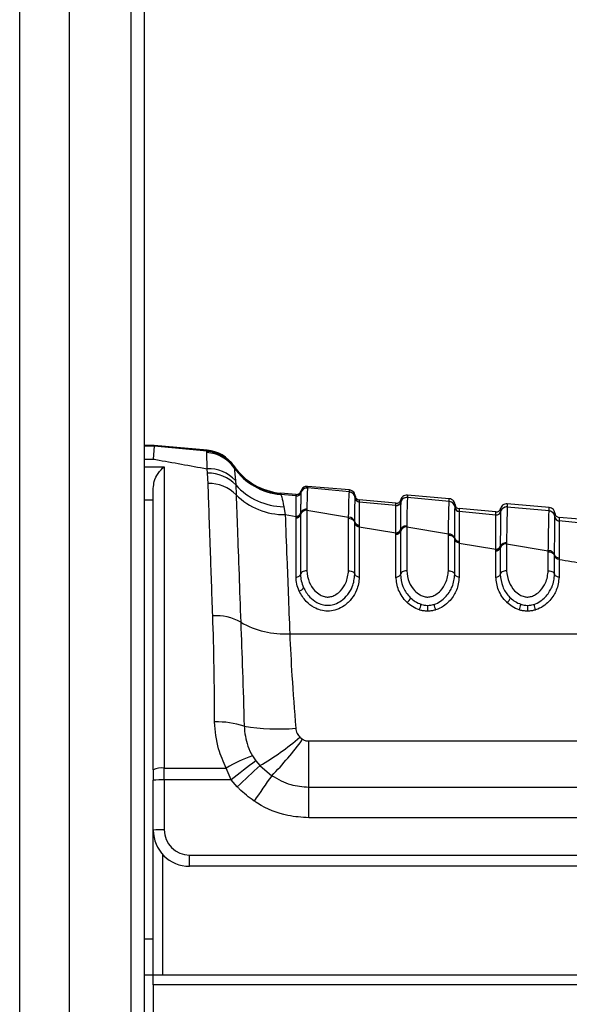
# Model space of a CAD drawing. Header units: millimetres. Extents: x 20 to 26059, y 28 to 17777.
# Tile 29 of 90: x 9216 to 9276, y 6015 to 6123. Entities that reach past the tile are written whole.
import ezdxf

# ---------------------------------------------------------------- set-up
doc = ezdxf.new("R2010")
doc.units = ezdxf.units.MM
doc.header["$LTSCALE"] = 2

msp = doc.modelspace()

# ---------------------------------------------------------------- linework, layer by layer
at = {"color": 8, "linetype": 'Continuous', "lineweight": 25}
for p, q in [((9215.75, 2354.33), (9215.75, 8102.33)), ((9221.21, 8102.33), (9221.21, 2354.33)), ((9228.01, 2354.33), (9228.01, 6573.93)), ((9230.55, 6076.06), (9229.46, 6076.06)), ((9229.46, 6074.63), (9230.46, 6074.63)), ((9229.46, 6073.77), (9231.66, 6073.77)), ((9230.46, 6070.11), (9229.46, 6070.11)), ((9257.72, 6070.14), (9257.72, 6070.14)), ((9257.72, 6069.95), (9257.72, 6069.88)), ((9231.46, 6031.08), (9231.46, 6017.77)), ((9229.46, 6021.73), (9230.46, 6021.73))]:
    msp.add_line(p, q, dxfattribs=at)
at = {"color": 7, "linetype": 'Continuous', "lineweight": 25}
for p, q in [((9228.02, 2354.33), (9228.02, 6573.92)), ((9229.46, 6572.77), (9229.46, 5960.6)), ((9230.55, 6076.11), (9229.46, 6076.11)), ((9230.55, 6076.06), (9230.46, 6074.63)), ((9230.55, 6076.06), (9230.55, 6076.11)), ((9236.39, 6075.6), (9230.55, 6076.11)), ((9236.39, 6075.51), (9230.55, 6076.06)), ((9236.35, 6075.34), (9236.37, 6075.48)), ((9236.37, 6075.48), (9236.39, 6075.51)), ((9236.38, 6073.56), (9236.35, 6075.34)), ((9231.66, 6073.77), (9231.66, 6040.56)), ((9236.44, 6073.07), (9236.38, 6073.56)), ((9239.34, 6073.88), (9239.34, 6073.79)), ((9239.34, 6073.79), (9239.34, 6073.77)), ((9239.34, 6073.77), (9239.36, 6073.68)), ((9239.36, 6073.68), (9239.52, 6072.26)), ((9236.5, 6071.95), (9236.44, 6073.07)), ((9239.52, 6072.26), (9239.54, 6071.79)), ((9230.46, 6040.36), (9230.46, 6071.4)), ((9239.54, 6071.79), (9239.59, 6070.7)), ((9247.46, 6071.45), (9247.45, 6071.44)), ((9252.06, 6071), (9247.45, 6071.44)), ((9252.06, 6071.22), (9247.46, 6071.62)), ((9246.19, 6070.73), (9244.49, 6070.88)), ((9246.19, 6070.56), (9244.49, 6070.72)), ((9246.19, 6070.55), (9246.19, 6070.56)), ((9246.19, 6070.55), (9246.19, 6070.55)), ((9246.72, 6070.93), (9246.72, 6070.92)), ((9246.72, 6070.93), (9246.72, 6070.93)), ((9252.06, 6071), (9252.06, 6071)), ((9252.7, 6070.35), (9252.7, 6070.36)), ((9252.7, 6070.36), (9252.7, 6070.36)), ((9257.19, 6069.77), (9253.15, 6070.12)), ((9258.46, 6070.4), (9258.45, 6070.39)), ((9263.06, 6069.95), (9258.45, 6070.39)), ((9263.06, 6070.26), (9258.46, 6070.66)), ((9244.83, 6069.37), (9244.99, 6068.51)), ((9247.37, 6069.1), (9247.37, 6068.99)), ((9247.37, 6068.99), (9247.37, 6062.32)), ((9247.37, 6068.99), (9251.97, 6068.21)), ((9253.15, 6069.9), (9253.15, 6069.89)), ((9253.15, 6069.9), (9253.15, 6069.9)), ((9257.19, 6069.51), (9253.15, 6069.89)), ((9257.19, 6069.51), (9257.19, 6069.51)), ((9257.19, 6069.5), (9257.19, 6069.51)), ((9257.72, 6069.88), (9257.72, 6069.87)), ((9257.72, 6069.88), (9257.72, 6069.88)), ((9263.06, 6069.95), (9263.06, 6069.95)), ((9263.7, 6069.3), (9263.7, 6069.31)), ((9263.7, 6069.31), (9263.7, 6069.31)), ((9263.7, 6069.31), (9263.7, 6069.3)), ((9268.19, 6068.8), (9264.15, 6069.16)), ((9269.45, 6069.35), (9269.45, 6069.34)), ((9274.06, 6068.91), (9269.45, 6069.34)), ((9274.06, 6069.29), (9269.45, 6069.7)), ((9244.99, 6068.51), (9246.19, 6068.31)), ((9246.19, 6068.12), (9246.19, 6068.24)), ((9246.19, 6061.62), (9246.19, 6068.12)), ((9246.68, 6068.67), (9246.68, 6068.6)), ((9246.68, 6068.6), (9246.68, 6068.48)), ((9246.68, 6068.48), (9246.68, 6061.91)), ((9251.97, 6062.32), (9251.97, 6068.1)), ((9264.15, 6068.86), (9264.15, 6068.85)), ((9268.19, 6068.46), (9264.15, 6068.85)), ((9264.15, 6068.85), (9264.15, 6068.85)), ((9268.19, 6068.46), (9268.19, 6068.46)), ((9268.19, 6068.45), (9268.19, 6068.46)), ((9268.72, 6068.83), (9268.72, 6068.82)), ((9268.72, 6068.83), (9268.72, 6068.83)), ((9274.06, 6068.9), (9274.06, 6068.91)), ((9274.7, 6068.26), (9274.7, 6068.27)), ((9274.7, 6068.26), (9274.7, 6068.26)), ((9279.19, 6067.84), (9275.15, 6068.2)), ((9252.66, 6067.6), (9252.66, 6067.72)), ((9252.66, 6067.52), (9252.66, 6067.6)), ((9252.66, 6061.91), (9252.66, 6067.52)), ((9253.15, 6067.36), (9253.15, 6067.25)), ((9253.15, 6067.25), (9253.15, 6067.17)), ((9253.15, 6067.17), (9253.15, 6061.62)), ((9253.15, 6067.17), (9257.19, 6066.51)), ((9257.68, 6066.85), (9257.68, 6066.77)), ((9258.37, 6067.26), (9258.37, 6067.14)), ((9258.37, 6067.14), (9258.37, 6062.32)), ((9258.37, 6067.14), (9262.97, 6066.37)), ((9275.15, 6067.81), (9275.15, 6067.8)), ((9275.15, 6067.8), (9275.15, 6067.8)), ((9257.19, 6066.43), (9257.19, 6066.51)), ((9257.19, 6066.32), (9257.19, 6066.43)), ((9257.19, 6061.62), (9257.19, 6066.32)), ((9257.68, 6066.77), (9257.68, 6066.66)), ((9257.68, 6066.66), (9257.68, 6061.91)), ((9262.97, 6062.32), (9262.97, 6066.25)), ((9263.66, 6065.78), (9263.66, 6065.89)), ((9263.66, 6061.91), (9263.66, 6065.78)), ((9264.15, 6065.56), (9264.15, 6065.37)), ((9264.15, 6065.37), (9264.15, 6061.62)), ((9264.15, 6065.37), (9268.19, 6064.71)), ((9268.19, 6064.63), (9268.19, 6064.71)), ((9268.19, 6064.51), (9268.19, 6064.63)), ((9268.68, 6065.03), (9268.68, 6064.95)), ((9268.68, 6064.95), (9268.68, 6064.84)), ((9268.68, 6064.84), (9268.68, 6061.91)), ((9269.37, 6065.41), (9269.37, 6065.29)), ((9269.37, 6065.29), (9269.37, 6062.32)), ((9269.37, 6065.29), (9273.97, 6064.52)), ((9268.19, 6061.62), (9268.19, 6064.51)), ((9273.97, 6062.32), (9273.97, 6064.4)), ((9274.66, 6063.96), (9274.66, 6064.08)), ((9274.66, 6061.91), (9274.66, 6063.96)), ((9275.15, 6063.76), (9275.15, 6063.57)), ((9275.15, 6063.57), (9275.15, 6061.62)), ((9245.49, 6055.37), (9300.99, 6055.37)), ((9246.6, 6043.97), (9246.91, 6043.73)), ((9247.58, 6038.47), (9247.58, 6043.55)), ((9247.58, 6043.55), (9284.74, 6043.55)), ((9241.38, 6041.9), (9241.76, 6041.36)), ((9241.76, 6041.36), (9242.21, 6040.83)), ((9242.21, 6040.83), (9243.51, 6039.72)), ((9230.46, 6040.36), (9230.46, 6039.21)), ((9231.66, 6040.56), (9238.5, 6040.56)), ((9231.66, 6039.26), (9231.66, 6040.56)), ((9239.04, 6039.26), (9238.5, 6040.56)), ((9230.46, 6033.73), (9230.46, 6039.21)), ((9231.66, 6039.26), (9231.66, 6033.77)), ((9239.04, 6039.26), (9231.66, 6039.26)), ((9239.71, 6038.5), (9239.04, 6039.26)), ((9247.58, 6035.08), (9247.58, 6038.47)), ((9247.58, 6038.47), (9284.74, 6038.47)), ((9284.74, 6035.08), (9247.58, 6035.08)), ((9230.46, 6017.77), (9230.46, 6033.73)), ((9234.46, 6030.97), (9283.94, 6030.97)), ((9234.46, 6029.73), (9234.46, 6030.97)), ((9283.94, 6029.73), (9234.46, 6029.73)), ((9230.46, 6017.73), (9229.46, 6017.73)), ((9230.46, 6017.77), (9284.86, 6017.77)), ((9230.46, 6016.67), (9230.46, 6017.77)), ((9230.46, 6016.67), (9230.46, 5970.27)), ((9284.86, 6016.67), (9230.46, 6016.67))]:
    msp.add_line(p, q, dxfattribs=at)
for centre, radius, start, end in [((9236.06, 6071.5), 3.99, 34.6394, 85.4623), ((9236.04, 6071.62), 4, 34.5212, 85), ((9236.04, 6071.52), 4, 34.5415, 85.0106), ((9236.12, 6071.38), 3.97, 35.3562, 86.6876), ((9236.54, 6069.53), 4.03, 42.5388, 92.2464), ((9245.1, 6077.85), 7, 214.5212, 265), ((9245.11, 6077.74), 7, 214.5894, 265.0121), ((9245.1, 6077.7), 7.01, 215.0325, 264.9699), ((9236.56, 6068.96), 4.11, 43.419, 91.7179), ((9236.6, 6067.74), 4.2, 44.7165, 91.3346), ((9244.94, 6076.62), 7.25, 221.8331, 269.1075), ((9247.39, 6070.74), 0.7, 84.984, 165.4362), ((9244.83, 6075.87), 7.36, 224.6086, 271.2369), ((9246.23, 6071.06), 0.5, 264.9915, 345.3772), ((9246.23, 6071.05), 0.5, 265.0876, 345.4178), ((9252, 6070.3), 0.7, 4.6299, 85.0364), ((9253.2, 6070.4), 0.5, 184.6298, 265.0363), ((9253.19, 6070.39), 0.5, 184.6811, 265.025), ((9258.39, 6069.69), 0.7, 84.9795, 165.4034), ((9247.34, 6068.31), 0.678, 87.1328, 165.3153), ((9257.23, 6070.01), 0.5, 264.9872, 345.3626), ((9257.23, 6070), 0.5, 265.0466, 345.3845), ((9263, 6069.26), 0.699, 4.6442, 85.0509), ((9264.2, 6069.35), 0.5, 184.6441, 265.0508), ((9264.19, 6069.34), 0.5, 184.682, 265.0395), ((9269.39, 6068.65), 0.7, 84.9752, 165.3781), ((9246.21, 6068.8), 0.484, 267.0618, 345.3897), ((9246.21, 6068.6), 0.485, 267.1328, 345.3153), ((9252.01, 6067.54), 0.677, 15.3817, 93.1472), ((9268.23, 6068.96), 0.5, 264.9829, 345.3482), ((9268.23, 6068.95), 0.5, 265.021, 345.3592), ((9274, 6068.21), 0.699, 4.6582, 85.0651), ((9275.19, 6068.31), 0.5, 184.6582, 265.065), ((9275.19, 6068.3), 0.5, 184.6874, 265.0538), ((9253.13, 6067.84), 0.485, 195.102, 272.7861), ((9253.13, 6067.65), 0.483, 195.7077, 273.3443), ((9257.22, 6066.99), 0.481, 266.157, 343.4451), ((9258.33, 6066.47), 0.674, 86.2357, 163.3348), ((9257.22, 6066.8), 0.482, 266.2357, 343.3348), ((9263.02, 6065.69), 0.674, 17.4404, 94.0236), ((9264.12, 6066.04), 0.482, 197.1349, 273.7063), ((9268.23, 6065.18), 0.479, 265.3009, 341.3409), ((9268.23, 6064.99), 0.48, 265.3876, 341.2043), ((9269.32, 6064.62), 0.672, 85.3876, 161.2043), ((9274.03, 6063.85), 0.673, 19.6451, 94.8472), ((9275.12, 6064.23), 0.481, 199.3137, 274.5626), ((9246.42, 6060.69), 0.623, 280.69, 339.4552), ((9257.98, 6059.56), 0.849, 300.371, 344.024), ((9268.98, 6059.56), 0.849, 300.371, 344.024), ((9258.08, 6058.84), 1.88, 333.4988, 353.0668), ((9540.79, 6058.73), 280.11, 180.0455, 180.1763), ((9263.28, 6058.84), 1.92, 186.7991, 206.0011), ((9269.08, 6058.84), 1.88, 333.4988, 353.0668), ((9551.79, 6058.73), 280.11, 180.0455, 180.1763), ((9274.28, 6058.84), 1.92, 186.7991, 206.0011), ((9237.34, 6051.72), 5.64, 60.7593, 93.3236), ((9244.96, 6065.19), 9.84, 240.3309, 273.0709), ((9237.53, 6035.98), 9.67, 72.2918, 91.7937), ((9244.29, 6067.44), 22.57, 260.2578, 274.7295), ((9227.83, 6065.59), 28.63, 300.1498, 310.9562), ((9216.81, 6065.76), 37.3, 315.7261, 323.8021), ((9246.39, 6027.4), 15.35, 109.0585, 120.9417), ((9290.66, 5975.36), 82.14, 126.5413, 128.935), ((9301.28, 5974.79), 88.6, 131.8075, 134.0214), ((9231.37, 6038.59), 1.99, 81.5517, 117.209), ((9336.04, 5973.56), 113.75, 144.434, 146.1493), ((9231.36, 6030.63), 8.63, 88.0109, 95.9867), ((9231.36, 6025.14), 8.63, 88.0109, 95.9867), ((9234.46, 6033.73), 4, 180, 270), ((9234.46, 6033.77), 2.8, 180, 270)]:
    msp.add_arc(centre, radius, start, end, dxfattribs=at)
for points, knots in [([(9236.39, 6075.51), (9236.39, 6075.53), (9236.39, 6075.59), (9236.39, 6075.6), (9236.39, 6075.6)], [0, 0, 0, 0, 0.458483, 1, 1, 1, 1]), ([(9230.46, 6074.63), (9230.56, 6074.61), (9232.51, 6074.26), (9234.5, 6073.9), (9236.38, 6073.56)], [0, 0, 0, 0, 0.05035, 1, 1, 1, 1]), ([(9230.46, 6071.4), (9230.49, 6071.65), (9230.55, 6072.28), (9231.01, 6073.14), (9231.43, 6073.59), (9231.66, 6073.77), (9231.66, 6073.77)], [0, 0, 0, 0, 0.233898, 0.576759, 0.994715, 1, 1, 1, 1]), ([(9237.01, 6057.36), (9236.92, 6059.87), (9236.78, 6064.01), (9236.61, 6068.75), (9236.54, 6070.87), (9236.5, 6071.95)], [0, 0, 0, 0, 0.433271, 0.71391, 1, 1, 1, 1]), ([(9247.46, 6071.62), (9247.36, 6071.62), (9247.18, 6071.61), (9246.93, 6071.47), (9246.78, 6071.29), (9246.73, 6071.15), (9246.72, 6071.1)], [0, 0, 0, 0, 0.279636, 0.559272, 0.838908, 1, 1, 1, 1]), ([(9247.46, 6071.45), (9247.36, 6071.44), (9247.18, 6071.44), (9246.93, 6071.3), (9246.78, 6071.11), (9246.73, 6070.98), (9246.72, 6070.93)], [0, 0, 0, 0, 0.279598, 0.559198, 0.838799, 1, 1, 1, 1]), ([(9247.45, 6071.44), (9247.45, 6071.44), (9247.44, 6071.38), (9247.42, 6070.96), (9247.39, 6069.73), (9247.37, 6069.1)], [0, 0, 0, 0, 0.002812, 0.494132, 1, 1, 1, 1]), ([(9247.46, 6071.62), (9247.46, 6071.62), (9247.46, 6071.62), (9247.46, 6071.59), (9247.46, 6071.5), (9247.46, 6071.45)], [0, 0, 0, 0, 0.024033, 0.499895, 1, 1, 1, 1]), ([(9252.06, 6071), (9252.06, 6071.01), (9252.06, 6071.08), (9252.06, 6071.18), (9252.06, 6071.22), (9252.06, 6071.22), (9252.06, 6071.22)], [0, 0, 0, 0, 0.0661, 0.493687, 0.921273, 1, 1, 1, 1]), ([(9252.7, 6070.58), (9252.69, 6070.63), (9252.67, 6070.77), (9252.55, 6070.98), (9252.33, 6071.16), (9252.15, 6071.2), (9252.06, 6071.22)], [0, 0, 0, 0, 0.161092, 0.440728, 0.720364, 1, 1, 1, 1]), ([(9239.59, 6070.7), (9239.63, 6069.47), (9239.72, 6066.97), (9239.89, 6062.17), (9240.03, 6058.43), (9240.09, 6056.65)], [0, 0, 0, 0, 0.336899, 0.683337, 1, 1, 1, 1]), ([(9244.49, 6070.88), (9244.49, 6070.87), (9244.49, 6070.86), (9244.5, 6070.8), (9244.5, 6070.77)], [0, 0, 0, 0, 0.508496, 1, 1, 1, 1]), ([(9244.5, 6070.77), (9244.5, 6070.77), (9244.5, 6070.75), (9244.49, 6070.73), (9244.49, 6070.72)], [0, 0, 0, 0, 0.194649, 1, 1, 1, 1]), ([(9244.49, 6070.72), (9244.53, 6070.65), (9244.63, 6070.48), (9244.76, 6069.79), (9244.83, 6069.37)], [0, 0, 0, 0, 0.412049, 1, 1, 1, 1]), ([(9246.19, 6070.56), (9246.19, 6070.61), (9246.19, 6070.68), (9246.19, 6070.72), (9246.19, 6070.73), (9246.19, 6070.73)], [0, 0, 0, 0, 0.494543, 0.782677, 1, 1, 1, 1]), ([(9246.19, 6068.31), (9246.19, 6068.67), (9246.19, 6069.91), (9246.19, 6070.29), (9246.19, 6070.55)], [0, 0, 0, 0, 0.291046, 1, 1, 1, 1]), ([(9246.72, 6070.92), (9246.71, 6070.65), (9246.7, 6070.32), (9246.69, 6069.2), (9246.68, 6068.82), (9246.68, 6068.67)], [0, 0, 0, 0, 0.708615, 0.884881, 1, 1, 1, 1]), ([(9246.72, 6071.09), (9246.72, 6071.08), (9246.72, 6071.05), (9246.72, 6070.98), (9246.72, 6070.93)], [0, 0, 0, 0, 0.3163047, 1, 1, 1, 1]), ([(9251.97, 6068.21), (9251.98, 6068.47), (9251.99, 6069.24), (9252.02, 6070.36), (9252.04, 6070.89), (9252.06, 6070.99), (9252.06, 6071)], [0, 0, 0, 0, 0.160385, 0.490153, 0.944734, 1, 1, 1, 1]), ([(9252.7, 6070.36), (9252.69, 6070.41), (9252.67, 6070.55), (9252.55, 6070.76), (9252.33, 6070.94), (9252.15, 6070.98), (9252.06, 6071)], [0, 0, 0, 0, 0.160981, 0.440654, 0.720327, 1, 1, 1, 1]), ([(9252.66, 6067.72), (9252.67, 6068.17), (9252.67, 6069.01), (9252.68, 6069.87), (9252.69, 6070.25), (9252.7, 6070.33), (9252.7, 6070.35)], [0, 0, 0, 0, 0.310244, 0.578241, 0.913143, 1, 1, 1, 1]), ([(9252.7, 6070.36), (9252.7, 6070.42), (9252.7, 6070.52), (9252.7, 6070.57), (9252.7, 6070.58), (9252.7, 6070.58)], [0, 0, 0, 0, 0.493682, 0.749994, 1, 1, 1, 1]), ([(9253.15, 6070.12), (9253.15, 6070.12), (9253.15, 6070.11), (9253.15, 6070.06), (9253.15, 6069.97), (9253.15, 6069.9)], [0, 0, 0, 0, 0.250008, 0.50632, 1, 1, 1, 1]), ([(9258.46, 6070.66), (9258.36, 6070.66), (9258.18, 6070.65), (9257.93, 6070.51), (9257.78, 6070.33), (9257.73, 6070.19), (9257.72, 6070.14)], [0, 0, 0, 0, 0.279636, 0.559272, 0.838908, 1, 1, 1, 1]), ([(9258.46, 6070.4), (9258.36, 6070.4), (9258.18, 6070.39), (9257.93, 6070.25), (9257.78, 6070.06), (9257.73, 6069.93), (9257.72, 6069.88)], [0, 0, 0, 0, 0.279611, 0.559221, 0.838832, 1, 1, 1, 1]), ([(9257.72, 6070.14), (9257.72, 6070.12), (9257.72, 6070.1), (9257.72, 6070.02), (9257.72, 6069.97), (9257.72, 6069.95)], [0, 0, 0, 0, 0.580101, 0.866799, 1, 1, 1, 1]), ([(9258.45, 6070.39), (9258.45, 6070.3), (9258.44, 6070.15), (9258.41, 6069.42), (9258.39, 6068.5), (9258.38, 6067.6), (9258.37, 6067.26)], [0, 0, 0, 0, 0.284926, 0.4961, 0.80713, 1, 1, 1, 1]), ([(9258.46, 6070.66), (9258.46, 6070.66), (9258.46, 6070.65), (9258.46, 6070.58), (9258.46, 6070.5), (9258.46, 6070.41), (9258.46, 6070.4)], [0, 0, 0, 0, 0.3052025, 0.4998424, 0.916458, 1, 1, 1, 1]), ([(9263.06, 6069.95), (9263.06, 6070.01), (9263.06, 6070.1), (9263.06, 6070.21), (9263.06, 6070.25), (9263.06, 6070.26), (9263.06, 6070.26)], [0, 0, 0, 0, 0.314829, 0.495571, 0.884785, 1, 1, 1, 1]), ([(9263.7, 6069.62), (9263.69, 6069.67), (9263.67, 6069.81), (9263.55, 6070.02), (9263.33, 6070.2), (9263.15, 6070.24), (9263.06, 6070.26)], [0, 0, 0, 0, 0.161092, 0.440728, 0.720364, 1, 1, 1, 1]), ([(9247.37, 6069.1), (9247.28, 6069.1), (9247.1, 6069.08), (9246.86, 6068.94), (9246.73, 6068.76), (9246.69, 6068.64), (9246.68, 6068.6)], [0, 0, 0, 0, 0.279724, 0.559449, 0.839173, 1, 1, 1, 1]), ([(9253.15, 6069.89), (9253.15, 6069.88), (9253.15, 6069.8), (9253.15, 6069.44), (9253.15, 6068.61), (9253.15, 6067.8), (9253.15, 6067.36)], [0, 0, 0, 0, 0.08676, 0.421461, 0.689498, 1, 1, 1, 1]), ([(9257.19, 6069.51), (9257.19, 6069.55), (9257.19, 6069.63), (9257.19, 6069.74), (9257.19, 6069.75), (9257.19, 6069.77)], [0, 0, 0, 0, 0.2615289, 0.4964008, 1, 1, 1, 1]), ([(9257.19, 6066.51), (9257.19, 6066.92), (9257.19, 6067.73), (9257.19, 6068.96), (9257.19, 6069.28), (9257.19, 6069.5)], [0, 0, 0, 0, 0.246295, 0.496961, 1, 1, 1, 1]), ([(9257.72, 6069.87), (9257.71, 6069.66), (9257.7, 6069.34), (9257.69, 6068.1), (9257.68, 6067.26), (9257.68, 6066.85)], [0, 0, 0, 0, 0.5027703, 0.7535012, 1, 1, 1, 1]), ([(9262.97, 6066.37), (9262.97, 6066.37), (9262.98, 6066.99), (9262.99, 6067.91), (9263.02, 6069.01), (9263.04, 6069.7), (9263.05, 6069.87), (9263.06, 6069.95)], [0, 0, 0, 0, 0.0043085, 0.292825, 0.4919436, 0.7826849, 1, 1, 1, 1]), ([(9263.7, 6069.31), (9263.69, 6069.36), (9263.67, 6069.5), (9263.55, 6069.71), (9263.33, 6069.89), (9263.15, 6069.93), (9263.06, 6069.95)], [0, 0, 0, 0, 0.161012, 0.440674, 0.720337, 1, 1, 1, 1]), ([(9263.66, 6065.89), (9263.66, 6066.39), (9263.67, 6067.32), (9263.68, 6068.58), (9263.69, 6069.16), (9263.7, 6069.29), (9263.7, 6069.3)], [0, 0, 0, 0, 0.260049, 0.495705, 0.929228, 1, 1, 1, 1]), ([(9263.7, 6069.31), (9263.7, 6069.4), (9263.7, 6069.52), (9263.7, 6069.6), (9263.7, 6069.61), (9263.7, 6069.62)], [0, 0, 0, 0, 0.4955633, 0.712251, 1, 1, 1, 1]), ([(9264.15, 6069.16), (9264.15, 6069.15), (9264.15, 6069.14), (9264.15, 6069.06), (9264.15, 6068.94), (9264.15, 6068.86)], [0, 0, 0, 0, 0.287751, 0.504438, 1, 1, 1, 1]), ([(9269.45, 6069.7), (9269.36, 6069.7), (9269.18, 6069.69), (9268.93, 6069.55), (9268.78, 6069.36), (9268.73, 6069.23), (9268.72, 6069.18)], [0, 0, 0, 0, 0.279636, 0.559272, 0.838908, 1, 1, 1, 1]), ([(9269.45, 6069.35), (9269.36, 6069.35), (9269.18, 6069.34), (9268.93, 6069.2), (9268.78, 6069.02), (9268.73, 6068.88), (9268.72, 6068.83)], [0, 0, 0, 0, 0.279617, 0.559234, 0.838851, 1, 1, 1, 1]), ([(9268.72, 6069.18), (9268.72, 6069.16), (9268.72, 6069.14), (9268.72, 6069), (9268.72, 6068.89), (9268.72, 6068.83)], [0, 0, 0, 0, 0.502579, 0.705981, 1, 1, 1, 1]), ([(9269.45, 6069.34), (9269.45, 6069.33), (9269.45, 6069.26), (9269.43, 6068.95), (9269.42, 6068.28), (9269.4, 6067.27), (9269.38, 6066.2), (9269.37, 6065.41)], [0, 0, 0, 0, 0.037003, 0.308027, 0.496839, 0.632749, 1, 1, 1, 1]), ([(9269.45, 6069.7), (9269.45, 6069.69), (9269.45, 6069.68), (9269.45, 6069.6), (9269.45, 6069.5), (9269.45, 6069.39), (9269.45, 6069.35)], [0, 0, 0, 0, 0.330895, 0.499787, 0.837714, 1, 1, 1, 1]), ([(9274.06, 6068.91), (9274.06, 6068.91), (9274.06, 6069), (9274.06, 6069.1), (9274.06, 6069.22), (9274.06, 6069.28), (9274.06, 6069.29), (9274.06, 6069.29)], [0, 0, 0, 0, 0.0173915, 0.3369317, 0.4966963, 0.8162996, 1, 1, 1, 1]), ([(9274.7, 6068.65), (9274.69, 6068.71), (9274.67, 6068.85), (9274.55, 6069.06), (9274.33, 6069.24), (9274.15, 6069.28), (9274.06, 6069.29)], [0, 0, 0, 0, 0.161092, 0.440728, 0.720364, 1, 1, 1, 1]), ([(9244.99, 6068.51), (9245.04, 6066.99), (9245.14, 6064.49), (9245.32, 6059.86), (9245.43, 6056.88), (9245.49, 6055.37)], [0, 0, 0, 0, 0.435994, 0.71534, 1, 1, 1, 1]), ([(9246.19, 6068.24), (9246.25, 6068.24), (9246.36, 6068.25), (9246.52, 6068.33), (9246.63, 6068.45), (9246.66, 6068.55), (9246.68, 6068.6)], [0, 0, 0, 0, 0.2500011, 0.5000015, 0.7500011, 1, 1, 1, 1]), ([(9246.19, 6068.24), (9246.19, 6068.24), (9246.19, 6068.26), (9246.19, 6068.29), (9246.19, 6068.31)], [0, 0, 0, 0, 0.009455, 1, 1, 1, 1]), ([(9251.97, 6068.1), (9251.97, 6068.1), (9251.97, 6068.14), (9251.97, 6068.17), (9251.97, 6068.21)], [0, 0, 0, 0, 0.0094, 1, 1, 1, 1]), ([(9251.97, 6068.1), (9252.06, 6068.09), (9252.25, 6068.07), (9252.48, 6067.93), (9252.62, 6067.76), (9252.65, 6067.65), (9252.66, 6067.6)], [0, 0, 0, 0, 0.281356, 0.561532, 0.840526, 1, 1, 1, 1]), ([(9264.15, 6068.85), (9264.15, 6068.83), (9264.15, 6068.72), (9264.15, 6068.15), (9264.15, 6066.94), (9264.15, 6066.03), (9264.15, 6065.56)], [0, 0, 0, 0, 0.070691, 0.503986, 0.739713, 1, 1, 1, 1]), ([(9268.19, 6068.46), (9268.19, 6068.52), (9268.19, 6068.63), (9268.19, 6068.77), (9268.19, 6068.79), (9268.19, 6068.8)], [0, 0, 0, 0, 0.29402, 0.497422, 1, 1, 1, 1]), ([(9268.19, 6064.71), (9268.19, 6065.27), (9268.19, 6066.28), (9268.19, 6067.79), (9268.19, 6068.18), (9268.19, 6068.45)], [0, 0, 0, 0, 0.274548, 0.497884, 1, 1, 1, 1]), ([(9268.72, 6068.82), (9268.72, 6068.82), (9268.71, 6068.69), (9268.7, 6068.09), (9268.69, 6066.64), (9268.68, 6065.6), (9268.68, 6065.03)], [0, 0, 0, 0, 0.0249254, 0.5019836, 0.7253089, 1, 1, 1, 1]), ([(9273.97, 6064.52), (9273.98, 6065.38), (9274, 6066.55), (9274.02, 6067.64), (9274.03, 6068.38), (9274.05, 6068.77), (9274.06, 6068.88), (9274.06, 6068.9)], [0, 0, 0, 0, 0.363104, 0.492334, 0.672218, 0.929868, 1, 1, 1, 1]), ([(9274.7, 6068.26), (9274.69, 6068.31), (9274.67, 6068.45), (9274.55, 6068.66), (9274.33, 6068.84), (9274.15, 6068.88), (9274.06, 6068.9)], [0, 0, 0, 0, 0.161031, 0.440687, 0.720344, 1, 1, 1, 1]), ([(9274.66, 6064.08), (9274.66, 6064.13), (9274.67, 6064.82), (9274.67, 6065.88), (9274.68, 6067.54), (9274.69, 6067.96), (9274.7, 6068.26)], [0, 0, 0, 0, 0.022107, 0.283651, 0.496206, 1, 1, 1, 1]), ([(9274.7, 6068.27), (9274.7, 6068.38), (9274.7, 6068.53), (9274.7, 6068.63), (9274.7, 6068.65), (9274.7, 6068.65)], [0, 0, 0, 0, 0.496689, 0.688219, 1, 1, 1, 1]), ([(9275.15, 6068.2), (9275.15, 6068.19), (9275.15, 6068.18), (9275.15, 6068.07), (9275.15, 6067.92), (9275.15, 6067.81)], [0, 0, 0, 0, 0.311783, 0.503313, 1, 1, 1, 1]), ([(9258.37, 6067.26), (9258.28, 6067.25), (9258.1, 6067.23), (9257.86, 6067.1), (9257.73, 6066.93), (9257.69, 6066.82), (9257.68, 6066.77)], [0, 0, 0, 0, 0.279704, 0.559409, 0.839113, 1, 1, 1, 1]), ([(9275.15, 6067.8), (9275.15, 6067.79), (9275.15, 6067.65), (9275.15, 6066.99), (9275.15, 6065.49), (9275.15, 6064.39), (9275.15, 6063.76)], [0, 0, 0, 0, 0.0506728, 0.5038189, 0.7163241, 1, 1, 1, 1]), ([(9279.19, 6067.42), (9278.79, 6067.45), (9277.44, 6067.58), (9276.1, 6067.71), (9275.15, 6067.8)], [0, 0, 0, 0, 0.297159, 1, 1, 1, 1]), ([(9257.19, 6066.43), (9257.25, 6066.44), (9257.36, 6066.45), (9257.52, 6066.52), (9257.63, 6066.63), (9257.66, 6066.73), (9257.68, 6066.77)], [0, 0, 0, 0, 0.2500009, 0.5000012, 0.7500009, 1, 1, 1, 1]), ([(9262.97, 6066.25), (9262.97, 6066.25), (9262.97, 6066.29), (9262.97, 6066.33), (9262.97, 6066.37)], [0, 0, 0, 0, 0.009508, 1, 1, 1, 1]), ([(9262.97, 6066.25), (9263.06, 6066.24), (9263.25, 6066.22), (9263.48, 6066.09), (9263.62, 6065.93), (9263.65, 6065.82), (9263.66, 6065.78)], [0, 0, 0, 0, 0.279613, 0.559227, 0.83884, 1, 1, 1, 1]), ([(9264.15, 6065.37), (9264.1, 6065.38), (9263.98, 6065.4), (9263.83, 6065.5), (9263.71, 6065.62), (9263.68, 6065.73), (9263.66, 6065.78)], [0, 0, 0, 0, 0.249971, 0.499954, 0.749961, 1, 1, 1, 1]), ([(9268.19, 6064.63), (9268.25, 6064.63), (9268.36, 6064.64), (9268.52, 6064.72), (9268.63, 6064.82), (9268.66, 6064.91), (9268.68, 6064.95)], [0, 0, 0, 0, 0.250001, 0.500001, 0.750001, 1, 1, 1, 1]), ([(9269.37, 6065.41), (9269.28, 6065.4), (9269.1, 6065.39), (9268.86, 6065.26), (9268.73, 6065.1), (9268.69, 6064.99), (9268.68, 6064.95)], [0, 0, 0, 0, 0.279692, 0.559386, 0.839081, 1, 1, 1, 1]), ([(9273.97, 6064.4), (9273.97, 6064.4), (9273.97, 6064.44), (9273.97, 6064.48), (9273.97, 6064.52)], [0, 0, 0, 0, 0.009578, 1, 1, 1, 1]), ([(9273.97, 6064.4), (9274.06, 6064.39), (9274.25, 6064.38), (9274.48, 6064.26), (9274.62, 6064.11), (9274.65, 6064), (9274.66, 6063.96)], [0, 0, 0, 0, 0.279617, 0.559234, 0.838851, 1, 1, 1, 1]), ([(9275.15, 6063.57), (9275.1, 6063.58), (9274.98, 6063.6), (9274.83, 6063.69), (9274.71, 6063.81), (9274.68, 6063.91), (9274.66, 6063.96)], [0, 0, 0, 0, 0.2499755, 0.4999615, 0.7499674, 1, 1, 1, 1]), ([(9275.15, 6063.57), (9275.61, 6063.49), (9276.95, 6063.27), (9278.3, 6063.05), (9279.19, 6062.91)], [0, 0, 0, 0, 0.3365034, 1, 1, 1, 1]), ([(9246.53, 6060.08), (9246.43, 6060.34), (9246.23, 6060.85), (9246.2, 6061.36), (9246.19, 6061.62)], [0, 0, 0, 0, 0.500182, 1, 1, 1, 1]), ([(9253.15, 6061.62), (9253.1, 6061.13), (9253, 6060.32), (9252.35, 6059.23), (9251.61, 6058.48), (9250.73, 6058.02), (9250.08, 6057.88), (9249.48, 6057.86), (9248.88, 6057.94), (9248.04, 6058.29), (9247.14, 6059), (9246.76, 6059.68), (9246.53, 6060.08)], [0, 0, 0, 0, 0.180877, 0.299274, 0.418536, 0.504076, 0.577303, 0.595203, 0.666075, 0.737401, 0.846797, 1, 1, 1, 1]), ([(9247.37, 6062.32), (9247.28, 6062.31), (9247.1, 6062.3), (9246.86, 6062.19), (9246.73, 6062.05), (9246.69, 6061.95), (9246.68, 6061.91)], [0, 0, 0, 0, 0.279636, 0.559272, 0.838908, 1, 1, 1, 1]), ([(9246.68, 6061.91), (9246.69, 6061.67), (9246.72, 6061.19), (9246.91, 6060.71), (9247, 6060.47)], [0, 0, 0, 0, 0.500117, 1, 1, 1, 1]), ([(9247, 6060.47), (9247.2, 6060.11), (9247.54, 6059.49), (9248.33, 6058.86), (9249.03, 6058.56), (9249.52, 6058.5), (9250, 6058.51), (9250.53, 6058.63), (9251.27, 6059.03), (9251.93, 6059.7), (9252.52, 6060.7), (9252.61, 6061.45), (9252.66, 6061.91)], [0, 0, 0, 0, 0.159617, 0.26824, 0.335062, 0.398894, 0.414917, 0.481423, 0.563154, 0.683873, 0.808015, 1, 1, 1, 1]), ([(9247.37, 6062.32), (9247.42, 6061.89), (9247.52, 6061.13), (9248.11, 6060.21), (9248.74, 6059.68), (9249.26, 6059.45), (9249.71, 6059.4), (9250.16, 6059.48), (9250.65, 6059.71), (9251.22, 6060.21), (9251.82, 6061.11), (9251.91, 6061.87), (9251.97, 6062.32)], [0, 0, 0, 0, 0.181496, 0.323762, 0.408831, 0.462283, 0.504169, 0.545965, 0.600528, 0.677267, 0.807828, 1, 1, 1, 1]), ([(9251.97, 6062.32), (9252.06, 6062.31), (9252.25, 6062.3), (9252.48, 6062.19), (9252.62, 6062.05), (9252.65, 6061.95), (9252.66, 6061.91)], [0, 0, 0, 0, 0.279636, 0.559272, 0.838908, 1, 1, 1, 1]), ([(9258.41, 6058.83), (9258.41, 6058.83), (9257.99, 6059.24), (9257.36, 6060.18), (9257.24, 6061.14), (9257.19, 6061.62)], [0, 0, 0, 0, 0.005036, 0.503601, 1, 1, 1, 1]), ([(9258.37, 6062.32), (9258.28, 6062.31), (9258.1, 6062.3), (9257.86, 6062.19), (9257.73, 6062.05), (9257.69, 6061.95), (9257.68, 6061.91)], [0, 0, 0, 0, 0.279636, 0.559272, 0.838908, 1, 1, 1, 1]), ([(9257.68, 6061.91), (9257.73, 6061.46), (9257.83, 6060.64), (9258.37, 6059.76), (9258.74, 6059.38), (9258.8, 6059.32)], [0, 0, 0, 0, 0.500688, 0.922786, 1, 1, 1, 1]), ([(9258.37, 6062.32), (9258.42, 6061.89), (9258.52, 6061.13), (9259.11, 6060.21), (9259.74, 6059.68), (9260.26, 6059.45), (9260.71, 6059.4), (9261.16, 6059.48), (9261.65, 6059.71), (9262.22, 6060.21), (9262.82, 6061.11), (9262.91, 6061.87), (9262.97, 6062.32)], [0, 0, 0, 0, 0.181549, 0.323795, 0.40885, 0.462296, 0.504185, 0.545984, 0.60056, 0.677304, 0.807908, 1, 1, 1, 1]), ([(9261.38, 6058.61), (9261.44, 6058.63), (9261.76, 6058.74), (9262.46, 6059.17), (9263.03, 6059.85), (9263.54, 6060.82), (9263.61, 6061.45), (9263.66, 6061.91)], [0, 0, 0, 0, 0.0414369, 0.2012956, 0.4991793, 0.6372704, 1, 1, 1, 1]), ([(9264.15, 6061.62), (9264.1, 6061.13), (9264.02, 6060.45), (9263.47, 6059.4), (9262.82, 6058.63), (9262.02, 6058.15), (9261.64, 6058.03), (9261.56, 6058)], [0, 0, 0, 0, 0.35082, 0.485426, 0.783992, 0.954198, 1, 1, 1, 1]), ([(9262.97, 6062.32), (9263.06, 6062.31), (9263.25, 6062.3), (9263.48, 6062.19), (9263.62, 6062.05), (9263.65, 6061.95), (9263.66, 6061.91)], [0, 0, 0, 0, 0.279636, 0.559272, 0.838908, 1, 1, 1, 1]), ([(9269.41, 6058.83), (9269.41, 6058.83), (9268.99, 6059.24), (9268.36, 6060.18), (9268.24, 6061.14), (9268.19, 6061.62)], [0, 0, 0, 0, 0.005036, 0.503601, 1, 1, 1, 1]), ([(9269.37, 6062.32), (9269.28, 6062.31), (9269.1, 6062.3), (9268.86, 6062.19), (9268.73, 6062.05), (9268.69, 6061.95), (9268.68, 6061.91)], [0, 0, 0, 0, 0.279636, 0.559272, 0.838908, 1, 1, 1, 1]), ([(9268.68, 6061.91), (9268.73, 6061.46), (9268.83, 6060.64), (9269.37, 6059.76), (9269.74, 6059.38), (9269.8, 6059.32)], [0, 0, 0, 0, 0.5006885, 0.9227865, 1, 1, 1, 1]), ([(9269.37, 6062.32), (9269.42, 6061.89), (9269.52, 6061.13), (9270.11, 6060.21), (9270.74, 6059.68), (9271.26, 6059.45), (9271.71, 6059.4), (9272.16, 6059.48), (9272.65, 6059.71), (9273.22, 6060.21), (9273.82, 6061.11), (9273.91, 6061.87), (9273.97, 6062.32)], [0, 0, 0, 0, 0.181549, 0.323795, 0.40885, 0.462296, 0.504185, 0.545984, 0.60056, 0.677304, 0.807908, 1, 1, 1, 1]), ([(9272.38, 6058.61), (9272.44, 6058.63), (9272.76, 6058.74), (9273.46, 6059.17), (9274.03, 6059.85), (9274.54, 6060.82), (9274.61, 6061.45), (9274.66, 6061.91)], [0, 0, 0, 0, 0.041437, 0.201296, 0.499179, 0.63727, 1, 1, 1, 1]), ([(9275.15, 6061.62), (9275.1, 6061.13), (9275.02, 6060.45), (9274.47, 6059.4), (9273.82, 6058.63), (9273.02, 6058.15), (9272.64, 6058.03), (9272.56, 6058)], [0, 0, 0, 0, 0.35082, 0.485426, 0.783992, 0.954198, 1, 1, 1, 1]), ([(9273.97, 6062.32), (9274.06, 6062.31), (9274.25, 6062.3), (9274.48, 6062.19), (9274.62, 6062.05), (9274.65, 6061.95), (9274.66, 6061.91)], [0, 0, 0, 0, 0.279636, 0.559272, 0.838908, 1, 1, 1, 1]), ([(9258.8, 6059.32), (9258.96, 6059.18), (9259.29, 6058.89), (9259.73, 6058.71), (9259.95, 6058.62)], [0, 0, 0, 0, 0.500365, 1, 1, 1, 1]), ([(9269.8, 6059.32), (9269.96, 6059.18), (9270.29, 6058.89), (9270.73, 6058.71), (9270.95, 6058.62)], [0, 0, 0, 0, 0.500365, 1, 1, 1, 1]), ([(9259.77, 6058), (9259.5, 6058.11), (9258.98, 6058.32), (9258.6, 6058.66), (9258.41, 6058.83)], [0, 0, 0, 0, 0.511867, 1, 1, 1, 1]), ([(9259.95, 6058.62), (9259.98, 6058.61), (9260.1, 6058.57), (9260.34, 6058.52), (9260.55, 6058.51), (9260.68, 6058.5)], [0, 0, 0, 0, 0.121302, 0.507466, 1, 1, 1, 1]), ([(9260.68, 6058.5), (9260.79, 6058.51), (9261.01, 6058.52), (9261.24, 6058.57), (9261.35, 6058.61), (9261.38, 6058.61)], [0, 0, 0, 0, 0.492803, 0.897023, 1, 1, 1, 1]), ([(9270.77, 6058), (9270.5, 6058.11), (9269.98, 6058.32), (9269.6, 6058.66), (9269.41, 6058.83)], [0, 0, 0, 0, 0.511867, 1, 1, 1, 1]), ([(9270.95, 6058.62), (9270.98, 6058.61), (9271.1, 6058.57), (9271.34, 6058.52), (9271.55, 6058.51), (9271.68, 6058.5)], [0, 0, 0, 0, 0.121302, 0.507466, 1, 1, 1, 1]), ([(9271.68, 6058.5), (9271.79, 6058.51), (9272.01, 6058.52), (9272.24, 6058.57), (9272.35, 6058.61), (9272.38, 6058.61)], [0, 0, 0, 0, 0.492803, 0.897023, 1, 1, 1, 1]), ([(9237.22, 6045.65), (9237.21, 6047.68), (9237.18, 6051.78), (9237.07, 6055.48), (9237.01, 6057.36)], [0, 0, 0, 0, 0.494604, 1, 1, 1, 1]), ([(9260.68, 6057.87), (9260.52, 6057.87), (9260.25, 6057.88), (9259.95, 6057.95), (9259.8, 6057.99), (9259.77, 6058)], [0, 0, 0, 0, 0.496554, 0.8808, 1, 1, 1, 1]), ([(9261.56, 6058), (9261.53, 6057.99), (9261.39, 6057.95), (9261.1, 6057.88), (9260.83, 6057.87), (9260.68, 6057.87)], [0, 0, 0, 0, 0.101098, 0.503376, 1, 1, 1, 1]), ([(9271.68, 6057.87), (9271.52, 6057.87), (9271.25, 6057.88), (9270.95, 6057.95), (9270.8, 6057.99), (9270.77, 6058)], [0, 0, 0, 0, 0.496554, 0.8808, 1, 1, 1, 1]), ([(9272.56, 6058), (9272.53, 6057.99), (9272.39, 6057.95), (9272.1, 6057.88), (9271.83, 6057.87), (9271.68, 6057.87)], [0, 0, 0, 0, 0.1010985, 0.5033758, 1, 1, 1, 1]), ([(9240.09, 6056.65), (9240.16, 6054.87), (9240.29, 6051.26), (9240.41, 6047.24), (9240.47, 6045.2)], [0, 0, 0, 0, 0.493294, 1, 1, 1, 1]), ([(9245.49, 6055.37), (9245.56, 6053.85), (9245.72, 6050.59), (9246, 6046.91), (9246.15, 6044.95)], [0, 0, 0, 0, 0.4651, 1, 1, 1, 1]), ([(9238.5, 6040.56), (9238.18, 6041.25), (9237.43, 6042.88), (9237.3, 6044.64), (9237.22, 6045.65)], [0, 0, 0, 0, 0.426608, 1, 1, 1, 1]), ([(9240.47, 6045.2), (9240.54, 6044.44), (9240.65, 6043.3), (9241.2, 6042.26), (9241.38, 6041.9)], [0, 0, 0, 0, 0.655212, 1, 1, 1, 1]), ([(9246.15, 6044.95), (9246.18, 6044.75), (9246.24, 6044.38), (9246.49, 6044.1), (9246.6, 6043.97)], [0, 0, 0, 0, 0.543542, 1, 1, 1, 1]), ([(9246.91, 6043.73), (9246.94, 6043.71), (9247.08, 6043.63), (9247.31, 6043.56), (9247.51, 6043.55), (9247.58, 6043.55)], [0, 0, 0, 0, 0.170024, 0.695982, 1, 1, 1, 1]), ([(9243.51, 6039.72), (9244.19, 6039.34), (9245.46, 6038.62), (9246.91, 6038.52), (9247.58, 6038.47)], [0, 0, 0, 0, 0.537046, 1, 1, 1, 1]), ([(9241.57, 6036.92), (9241, 6037.35), (9240.34, 6037.84), (9239.78, 6038.43), (9239.71, 6038.5)], [0, 0, 0, 0, 0.878043, 1, 1, 1, 1]), ([(9247.58, 6035.08), (9246.81, 6035.13), (9244.85, 6035.26), (9242.83, 6036.1), (9241.7, 6036.84), (9241.57, 6036.92)], [0, 0, 0, 0, 0.361897, 0.929068, 1, 1, 1, 1])]:
    msp.add_open_spline(points, degree=3, knots=knots, dxfattribs=at)
for points in [[(9246.19, 6070.73), (9246.25, 6070.73), (9246.37, 6070.73), (9246.53, 6070.81), (9246.66, 6070.94), (9246.7, 6071.05), (9246.72, 6071.1)], [(9246.19, 6070.55), (9246.25, 6070.56), (9246.37, 6070.56), (9246.53, 6070.64), (9246.66, 6070.76), (9246.7, 6070.87), (9246.72, 6070.93)], [(9252.7, 6070.58), (9252.71, 6070.52), (9252.73, 6070.4), (9252.83, 6070.26), (9252.98, 6070.15), (9253.09, 6070.13), (9253.15, 6070.12)], [(9252.7, 6070.36), (9252.71, 6070.3), (9252.73, 6070.18), (9252.83, 6070.04), (9252.98, 6069.93), (9253.09, 6069.91), (9253.15, 6069.9)], [(9257.19, 6069.77), (9257.25, 6069.77), (9257.37, 6069.77), (9257.53, 6069.85), (9257.66, 6069.97), (9257.7, 6070.08), (9257.72, 6070.14)], [(9257.19, 6069.51), (9257.25, 6069.51), (9257.37, 6069.51), (9257.53, 6069.59), (9257.66, 6069.71), (9257.7, 6069.82), (9257.72, 6069.88)], [(9263.7, 6069.62), (9263.71, 6069.56), (9263.73, 6069.44), (9263.83, 6069.3), (9263.98, 6069.19), (9264.09, 6069.17), (9264.15, 6069.16)], [(9263.7, 6069.31), (9263.71, 6069.25), (9263.73, 6069.13), (9263.83, 6068.99), (9263.98, 6068.88), (9264.09, 6068.86), (9264.15, 6068.85)], [(9268.19, 6068.8), (9268.25, 6068.81), (9268.37, 6068.81), (9268.53, 6068.89), (9268.66, 6069.01), (9268.7, 6069.12), (9268.72, 6069.18)], [(9268.19, 6068.46), (9268.25, 6068.46), (9268.37, 6068.46), (9268.53, 6068.54), (9268.66, 6068.66), (9268.7, 6068.77), (9268.72, 6068.83)], [(9274.7, 6068.65), (9274.71, 6068.6), (9274.73, 6068.48), (9274.83, 6068.33), (9274.98, 6068.23), (9275.09, 6068.21), (9275.15, 6068.2)], [(9274.7, 6068.26), (9274.71, 6068.2), (9274.73, 6068.09), (9274.83, 6067.94), (9274.98, 6067.84), (9275.09, 6067.81), (9275.15, 6067.8)], [(9253.15, 6067.25), (9253.09, 6067.25), (9252.98, 6067.26), (9252.82, 6067.34), (9252.71, 6067.46), (9252.68, 6067.55), (9252.66, 6067.6)], [(9246.19, 6061.62), (9246.25, 6061.62), (9246.36, 6061.63), (9246.52, 6061.7), (9246.63, 6061.79), (9246.66, 6061.87), (9246.68, 6061.91)], [(9253.15, 6061.62), (9253.1, 6061.62), (9252.98, 6061.63), (9252.83, 6061.7), (9252.71, 6061.79), (9252.68, 6061.87), (9252.66, 6061.91)], [(9257.19, 6061.62), (9257.25, 6061.62), (9257.36, 6061.63), (9257.52, 6061.7), (9257.63, 6061.79), (9257.66, 6061.87), (9257.68, 6061.91)], [(9264.15, 6061.62), (9264.1, 6061.62), (9263.98, 6061.63), (9263.83, 6061.7), (9263.71, 6061.79), (9263.68, 6061.87), (9263.66, 6061.91)], [(9268.19, 6061.62), (9268.25, 6061.62), (9268.36, 6061.63), (9268.52, 6061.7), (9268.63, 6061.79), (9268.66, 6061.87), (9268.68, 6061.91)], [(9275.15, 6061.62), (9275.1, 6061.62), (9274.98, 6061.63), (9274.83, 6061.7), (9274.71, 6061.79), (9274.68, 6061.87), (9274.66, 6061.91)]]:
    msp.add_open_spline(points, degree=3, dxfattribs=at)
at = {"color": 8, "linetype": 'Continuous', "lineweight": 25}
msp.add_open_spline([(9246.72, 6071.1), (9246.72, 6071.1), (9246.72, 6071.1), (9246.72, 6071.09), (9246.72, 6071.09)], degree=3, knots=[0, 0, 0, 0, 0.785522, 1, 1, 1, 1], dxfattribs=at)

doc.saveas('drawing.dxf')
